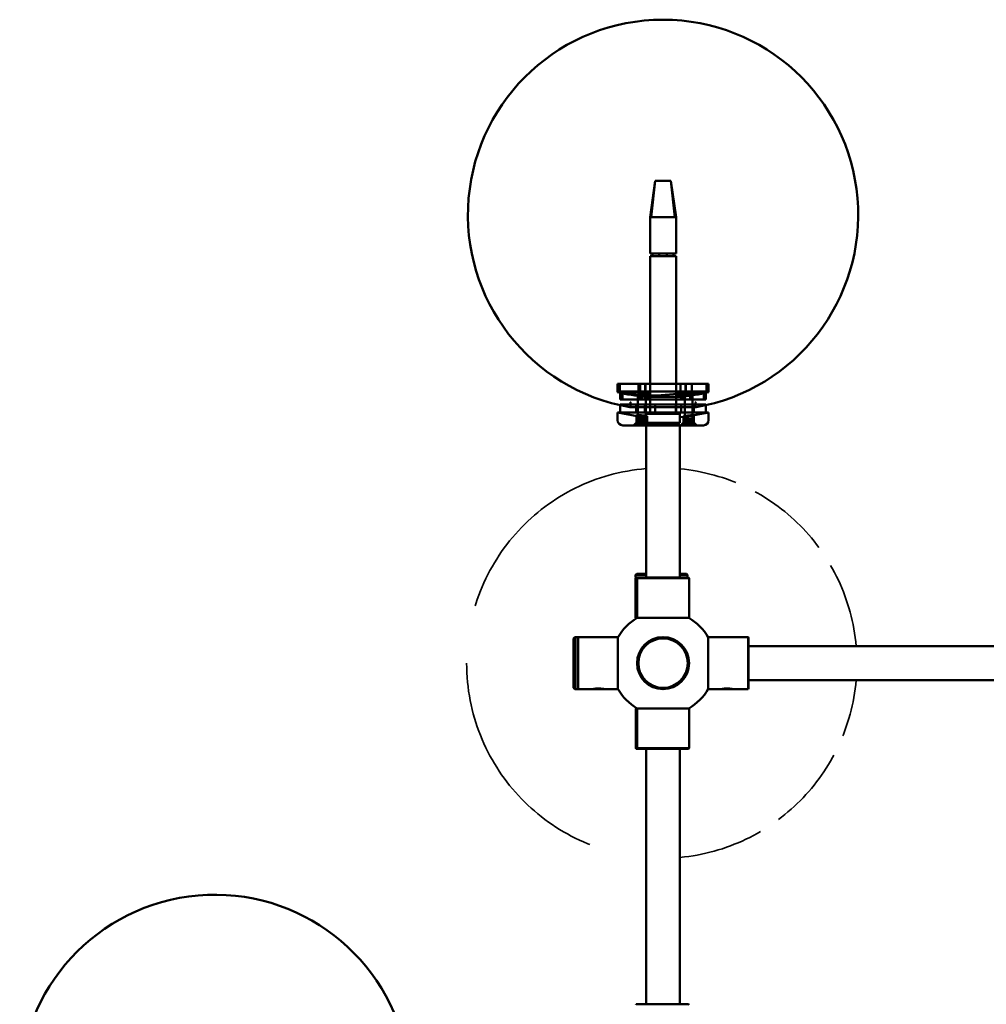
# Model space of a CAD drawing. Header units: millimetres. Extents: x 814 to 3201, y 212 to 4576.
# Tile 40 of 69: x 814 to 1185, y 4197 to 4576. Entities that reach past the tile are written whole.
import ezdxf

# ---------------------------------------------------------------- set-up
doc = ezdxf.new("R2010")
doc.units = ezdxf.units.MM
doc.header["$LTSCALE"] = 18
doc.linetypes.add('DASHED', pattern=[0.2068, 0.1655, -0.0413])
doc.layers.add('Widoczne (ISO)', color=7, linetype='Continuous', lineweight=50)

msp = doc.modelspace()

# ---------------------------------------------------------------- linework, layer by layer
at = {"layer": 'Widoczne (ISO)'}
for p, q in [((1056.19, 4499.69), (1058.19, 4513.69)), ((1058.19, 4513.69), (1056.61, 4499.69)), ((1058.19, 4513.69), (1059.29, 4513.69)), ((1059.29, 4513.69), (1063.09, 4513.69)), ((1063.09, 4513.69), (1064.19, 4513.69)), ((1064.19, 4513.69), (1065.77, 4499.69)), ((1064.19, 4513.69), (1066.19, 4499.69)), ((1056.61, 4499.69), (1056.19, 4499.69)), ((1056.19, 4485.69), (1056.19, 4499.69)), ((1065.77, 4499.69), (1056.61, 4499.69)), ((1066.19, 4499.69), (1065.77, 4499.69)), ((1066.19, 4485.69), (1066.19, 4499.69)), ((1056.19, 4485.69), (1066.19, 4485.69)), ((1066.19, 4484.69), (1056.19, 4484.69)), ((1056.19, 4424.69), (1056.19, 4484.69)), ((1057.19, 4484.69), (1057.19, 4485.69)), ((1059.75, 4485.69), (1059.75, 4484.69)), ((1062.63, 4484.69), (1062.63, 4485.69)), ((1065.19, 4485.69), (1065.19, 4484.69)), ((1066.19, 4424.69), (1066.19, 4484.69)), ((1052.4, 4435.69), (1043.69, 4435.69)), ((1043.69, 4432.46), (1043.69, 4435.69)), ((1044.55, 4435.69), (1069.98, 4435.69)), ((1044.55, 4432.46), (1044.55, 4435.69)), ((1051.81, 4435.69), (1054.27, 4435.69)), ((1051.81, 4435.69), (1051.81, 4431.28)), ((1052.4, 4435.69), (1052.4, 4432.46)), ((1056.19, 4435.69), (1052.4, 4435.69)), ((1054.27, 4435.69), (1054.27, 4431.01)), ((1054.44, 4435.69), (1067.94, 4435.69)), ((1054.44, 4435.69), (1054.44, 4430.7)), ((1077.83, 4435.69), (1066.19, 4435.69)), ((1067.94, 4435.69), (1067.94, 4430.7)), ((1069.77, 4435.69), (1072.23, 4435.69)), ((1069.77, 4435.69), (1069.77, 4430.98)), ((1069.98, 4435.69), (1069.98, 4432.46)), ((1078.69, 4435.69), (1069.98, 4435.69)), ((1072.23, 4435.69), (1072.23, 4431.31)), ((1077.83, 4432.46), (1077.83, 4435.69)), ((1078.69, 4432.46), (1078.69, 4435.69)), ((1052.4, 4432.46), (1043.69, 4432.46)), ((1044.69, 4432.69), (1053.05, 4432.69)), ((1044.69, 4429.69), (1044.69, 4432.69)), ((1069.33, 4432.69), (1045.55, 4432.69)), ((1045.55, 4429.69), (1045.55, 4432.69)), ((1051.85, 4431.69), (1051.54, 4431.39)), ((1054.54, 4431.39), (1051.54, 4431.39)), ((1051.54, 4422.34), (1051.54, 4431.39)), ((1051.85, 4431.69), (1054.23, 4431.69)), ((1055.32, 4432.69), (1052.32, 4432.69)), ((1052.32, 4429.69), (1052.32, 4432.69)), ((1053.05, 4429.69), (1053.05, 4432.69)), ((1053.05, 4432.69), (1056.19, 4432.69)), ((1054.19, 4432.69), (1068.19, 4432.69)), ((1054.19, 4429.69), (1054.19, 4432.69)), ((1054.23, 4431.69), (1054.54, 4431.39)), ((1054.54, 4422.34), (1054.54, 4431.39)), ((1055.32, 4429.69), (1055.32, 4432.69)), ((1066.19, 4432.69), (1076.83, 4432.69)), ((1068.19, 4429.69), (1068.19, 4432.69)), ((1071.56, 4432.69), (1068.56, 4432.69)), ((1068.56, 4429.69), (1068.56, 4432.69)), ((1069.33, 4432.69), (1077.69, 4432.69)), ((1069.33, 4429.69), (1069.33, 4432.69)), ((1069.81, 4431.69), (1069.5, 4431.39)), ((1072.5, 4431.39), (1069.5, 4431.39)), ((1069.5, 4422.34), (1069.5, 4431.39)), ((1069.81, 4431.69), (1072.19, 4431.69)), ((1078.69, 4432.46), (1069.98, 4432.46)), ((1071.56, 4429.69), (1071.56, 4432.69)), ((1072.19, 4431.69), (1072.5, 4431.39)), ((1072.5, 4422.34), (1072.5, 4431.39)), ((1076.83, 4429.69), (1076.83, 4432.69)), ((1077.69, 4429.69), (1077.69, 4432.69)), ((1053.05, 4429.69), (1044.69, 4429.69)), ((1077.69, 4427.69), (1044.69, 4427.69)), ((1044.69, 4424.69), (1044.69, 4427.69)), ((1045.55, 4429.69), (1069.33, 4429.69)), ((1048.69, 4426.89), (1048.69, 4428.52)), ((1050.85, 4427.69), (1055.76, 4427.69)), ((1050.85, 4424.69), (1050.85, 4427.69)), ((1051.95, 4427.69), (1054.4, 4427.69)), ((1052.32, 4429.69), (1055.32, 4429.69)), ((1056.19, 4429.69), (1053.05, 4429.69)), ((1068.19, 4429.69), (1054.19, 4429.69)), ((1054.19, 4427.69), (1056.19, 4427.69)), ((1054.19, 4424.69), (1054.19, 4427.69)), ((1054.4, 4424.69), (1054.4, 4427.69)), ((1054.44, 4430.7), (1067.94, 4430.7)), ((1058.21, 4427.69), (1055.76, 4427.69)), ((1058.21, 4424.69), (1058.21, 4427.69)), ((1058.21, 4427.69), (1066.06, 4427.69)), ((1066.06, 4424.69), (1066.06, 4427.69)), ((1069.03, 4427.69), (1066.06, 4427.69)), ((1076.83, 4429.69), (1066.19, 4429.69)), ((1066.19, 4427.69), (1068.17, 4427.69)), ((1068.17, 4427.69), (1071.14, 4427.69)), ((1068.17, 4424.69), (1068.17, 4427.69)), ((1068.56, 4429.69), (1071.56, 4429.69)), ((1069.03, 4427.69), (1073.08, 4427.69)), ((1077.69, 4429.69), (1069.33, 4429.69)), ((1073.08, 4424.69), (1073.08, 4427.69)), ((1073.69, 4426.89), (1073.69, 4428.52)), ((1077.69, 4424.69), (1077.69, 4427.69)), ((1078.69, 4424.69), (1043.69, 4424.69)), ((1043.69, 4421.69), (1043.69, 4424.69)), ((1077.69, 4424.69), (1044.69, 4424.69)), ((1048.49, 4426.69), (1056.19, 4426.69)), ((1048.49, 4426.69), (1073.89, 4426.69)), ((1050.85, 4424.69), (1055.76, 4424.69)), ((1051.95, 4424.69), (1054.4, 4424.69)), ((1054.19, 4424.69), (1055.19, 4424.69)), ((1055.19, 4424.69), (1054.69, 4424.19)), ((1067.69, 4424.19), (1054.69, 4424.19)), ((1054.69, 4424.19), (1054.69, 4420.69)), ((1055.19, 4424.69), (1067.19, 4424.69)), ((1058.21, 4424.69), (1055.76, 4424.69)), ((1058.21, 4424.69), (1066.06, 4424.69)), ((1069.03, 4424.69), (1066.06, 4424.69)), ((1066.19, 4426.69), (1073.89, 4426.69)), ((1067.19, 4424.69), (1067.69, 4424.19)), ((1067.19, 4424.69), (1068.17, 4424.69)), ((1067.69, 4424.19), (1067.69, 4420.69)), ((1068.17, 4424.69), (1071.14, 4424.69)), ((1069.03, 4424.69), (1073.08, 4424.69)), ((1073, 4423.65), (1073, 4420.84)), ((1078.69, 4421.69), (1078.69, 4424.69)), ((1051.04, 4420.84), (1049.89, 4419.69)), ((1051.69, 4421.34), (1050.29, 4419.94)), ((1055.79, 4419.94), (1050.29, 4419.94)), ((1050.29, 4419.69), (1050.29, 4419.94)), ((1051.04, 4423.61), (1051.04, 4420.84)), ((1051.04, 4420.84), (1055.04, 4420.84)), ((1054.54, 4422.34), (1051.54, 4422.34)), ((1051.69, 4422.04), (1051.54, 4422.34)), ((1054.39, 4422.04), (1051.69, 4422.04)), ((1051.69, 4421.34), (1051.69, 4422.04)), ((1054.39, 4421.34), (1051.69, 4421.34)), ((1052.38, 4421.26), (1052.29, 4421.26)), ((1052.4, 4419.69), (1052.55, 4421.43)), ((1052.51, 4419.69), (1052.66, 4421.39)), ((1053.04, 4421.69), (1052.55, 4421.43)), ((1052.71, 4421.26), (1052.55, 4421.26)), ((1053.04, 4421.69), (1053.53, 4421.43)), ((1053.53, 4421.26), (1053.37, 4421.26)), ((1053.57, 4419.69), (1053.42, 4421.39)), ((1053.68, 4419.69), (1053.53, 4421.43)), ((1053.79, 4421.26), (1053.7, 4421.26)), ((1054.39, 4422.04), (1054.54, 4422.34)), ((1054.39, 4421.34), (1054.39, 4422.04)), ((1054.39, 4421.34), (1055.79, 4419.94)), ((1067.69, 4420.69), (1054.69, 4420.69)), ((1055.23, 4420.19), (1054.73, 4419.69)), ((1055.04, 4423.17), (1055.04, 4420.84)), ((1055.04, 4420.84), (1056.19, 4419.69)), ((1055.23, 4420.19), (1055.23, 4420.69)), ((1067.15, 4420.19), (1055.23, 4420.19)), ((1055.39, 4420.69), (1055.39, 4419.69)), ((1055.79, 4419.69), (1055.79, 4419.94)), ((1066.99, 4420.69), (1066.99, 4419.69)), ((1067.15, 4420.19), (1067.15, 4420.69)), ((1067.15, 4420.19), (1067.65, 4419.69)), ((1069, 4420.84), (1067.85, 4419.69)), ((1069.65, 4421.34), (1068.25, 4419.94)), ((1073.75, 4419.94), (1068.25, 4419.94)), ((1068.25, 4419.69), (1068.25, 4419.94)), ((1069, 4423.13), (1069, 4420.84)), ((1069, 4420.84), (1073, 4420.84)), ((1072.5, 4422.34), (1069.5, 4422.34)), ((1069.65, 4422.04), (1069.5, 4422.34)), ((1072.35, 4422.04), (1069.65, 4422.04)), ((1069.65, 4421.34), (1069.65, 4422.04)), ((1072.35, 4421.34), (1069.65, 4421.34)), ((1070.22, 4421.26), (1070.18, 4421.26)), ((1070.4, 4419.69), (1070.55, 4421.42)), ((1071, 4421.69), (1070.43, 4421.39)), ((1070.59, 4419.77), (1070.63, 4420.15)), ((1070.63, 4419.69), (1070.78, 4421.34)), ((1070.91, 4421.26), (1070.74, 4421.26)), ((1071, 4421.69), (1071.56, 4421.39)), ((1071.26, 4421.26), (1071.08, 4421.26)), ((1071.37, 4419.69), (1071.22, 4421.34)), ((1071.4, 4419.77), (1071.37, 4420.15)), ((1071.6, 4419.69), (1071.44, 4421.42)), ((1071.81, 4421.26), (1071.78, 4421.26)), ((1072.35, 4422.04), (1072.5, 4422.34)), ((1072.35, 4421.34), (1072.35, 4422.04)), ((1072.35, 4421.34), (1073.75, 4419.94)), ((1073, 4420.84), (1074.15, 4419.69)), ((1073.75, 4419.69), (1073.75, 4419.94)), ((1076.69, 4419.69), (1045.69, 4419.69)), ((1056.19, 4419.69), (1049.89, 4419.69)), ((1055.79, 4419.69), (1050.29, 4419.69)), ((1051.43, 4419.69), (1052.26, 4419.69)), ((1051.43, 4419.69), (1051.79, 4419.69)), ((1051.49, 4419.69), (1052.31, 4419.82)), ((1051.49, 4419.69), (1052.42, 4419.69)), ((1052.38, 4419.69), (1051.49, 4419.69)), ((1051.79, 4419.69), (1052.49, 4419.69)), ((1051.9, 4419.69), (1052.46, 4419.69)), ((1051.9, 4419.69), (1052.53, 4419.69)), ((1052.26, 4419.69), (1052.4, 4419.69)), ((1052.42, 4419.69), (1052.51, 4419.69)), ((1052.49, 4419.69), (1052.79, 4419.69)), ((1052.53, 4419.69), (1052.85, 4419.69)), ((1052.62, 4419.69), (1052.84, 4419.82)), ((1052.62, 4419.69), (1052.79, 4419.69)), ((1052.94, 4419.69), (1052.62, 4419.69)), ((1052.85, 4419.69), (1053.14, 4419.69)), ((1052.94, 4419.69), (1053.23, 4419.69)), ((1053.14, 4419.69), (1053.46, 4419.69)), ((1053.55, 4419.69), (1053.23, 4419.69)), ((1053.46, 4419.69), (1053.24, 4419.82)), ((1053.29, 4419.69), (1053.59, 4419.69)), ((1053.46, 4419.69), (1053.29, 4419.69)), ((1053.55, 4419.69), (1054.18, 4419.69)), ((1053.57, 4419.69), (1053.66, 4419.69)), ((1054.29, 4419.69), (1053.59, 4419.69)), ((1054.18, 4419.69), (1053.62, 4419.69)), ((1054.59, 4419.69), (1053.66, 4419.69)), ((1053.68, 4419.69), (1053.82, 4419.69)), ((1053.7, 4419.69), (1054.59, 4419.69)), ((1054.59, 4419.69), (1053.77, 4419.82)), ((1054.65, 4419.69), (1053.82, 4419.69)), ((1054.29, 4419.69), (1054.65, 4419.69)), ((1054.69, 4419.69), (1067.69, 4419.69)), ((1054.69, 4419.69), (1054.69, 4361.19)), ((1067.69, 4419.69), (1067.69, 4361.19)), ((1074.15, 4419.69), (1067.85, 4419.69)), ((1073.75, 4419.69), (1068.25, 4419.69)), ((1069.31, 4419.69), (1070.2, 4419.69)), ((1069.31, 4419.69), (1069.47, 4419.69)), ((1069.47, 4419.84), (1069.44, 4419.77)), ((1069.47, 4419.69), (1070.3, 4419.69)), ((1069.65, 4419.69), (1070.36, 4419.82)), ((1069.65, 4419.69), (1070.48, 4419.69)), ((1070.4, 4419.69), (1069.65, 4419.69)), ((1070.13, 4419.69), (1070.59, 4419.82)), ((1070.13, 4419.69), (1070.58, 4419.69)), ((1070.71, 4419.69), (1070.13, 4419.69)), ((1070.2, 4419.69), (1070.4, 4419.69)), ((1070.29, 4419.69), (1070.62, 4419.69)), ((1070.29, 4419.69), (1071, 4419.69)), ((1070.3, 4419.69), (1070.58, 4419.69)), ((1070.48, 4419.69), (1070.63, 4419.69)), ((1070.71, 4419.69), (1070.94, 4419.69)), ((1070.99, 4419.69), (1070.94, 4419.69)), ((1070.99, 4419.69), (1071.7, 4419.69)), ((1071, 4419.69), (1071.05, 4419.69)), ((1071.05, 4419.69), (1071.29, 4419.69)), ((1071.29, 4419.69), (1071.86, 4419.69)), ((1071.37, 4419.69), (1071.51, 4419.69)), ((1071.7, 4419.69), (1071.38, 4419.69)), ((1071.86, 4419.69), (1071.41, 4419.82)), ((1071.42, 4419.69), (1071.7, 4419.69)), ((1071.86, 4419.69), (1071.42, 4419.69)), ((1072.34, 4419.69), (1071.51, 4419.69)), ((1071.6, 4419.69), (1071.8, 4419.69)), ((1071.6, 4419.69), (1072.34, 4419.69)), ((1072.34, 4419.69), (1071.64, 4419.82)), ((1072.53, 4419.69), (1071.7, 4419.69)), ((1072.68, 4419.69), (1071.8, 4419.69)), ((1072.53, 4419.84), (1072.56, 4419.77)), ((1072.53, 4419.69), (1072.68, 4419.69)), ((1051.15, 4362.69), (1050.65, 4362.19)), ((1054.69, 4362.19), (1050.65, 4362.19)), ((1050.65, 4362.19), (1050.65, 4361.19)), ((1050.85, 4361.19), (1050.65, 4360.99)), ((1050.65, 4361.19), (1051.39, 4361.19)), ((1051.19, 4360.99), (1050.65, 4360.99)), ((1050.65, 4360.99), (1050.65, 4345.69)), ((1051.15, 4362.69), (1054.69, 4362.69)), ((1051.39, 4361.19), (1051.19, 4360.99)), ((1071.19, 4360.99), (1051.19, 4360.99)), ((1051.19, 4360.99), (1051.19, 4345.69)), ((1051.39, 4361.19), (1070.99, 4361.19)), ((1067.69, 4362.69), (1070.15, 4362.69)), ((1070.65, 4362.19), (1067.69, 4362.19)), ((1070.15, 4362.69), (1070.65, 4362.19)), ((1070.65, 4362.19), (1070.65, 4361.19)), ((1070.99, 4361.19), (1071.19, 4360.99)), ((1071.19, 4360.99), (1071.19, 4345.69)), ((1050.65, 4345.69), (1051.19, 4345.69)), ((1051.19, 4345.69), (1071.19, 4345.69)), ((1026.81, 4337.81), (1027.31, 4338.31)), ((1026.81, 4318.81), (1026.81, 4337.81)), ((1027.31, 4338.31), (1027.31, 4318.31)), ((1027.31, 4338.31), (1028.31, 4338.31)), ((1028.31, 4338.31), (1028.51, 4338.31)), ((1028.31, 4338.11), (1028.51, 4338.31)), ((1028.31, 4318.31), (1028.31, 4338.31)), ((1028.51, 4338.31), (1028.51, 4318.31)), ((1028.51, 4338.31), (1043.81, 4338.31)), ((1043.81, 4318.31), (1043.81, 4338.31)), ((1078.57, 4338.31), (1078.57, 4318.31)), ((1093.87, 4338.31), (1078.57, 4338.31)), ((1093.87, 4318.31), (1093.87, 4338.31)), ((1094.07, 4338.11), (1093.87, 4338.31)), ((1094.07, 4338.11), (1094.07, 4318.51)), ((1277.81, 4334.81), (1094.07, 4334.81)), ((1277.81, 4321.81), (1094.07, 4321.81)), ((1026.81, 4318.81), (1027.31, 4318.31)), ((1027.31, 4318.31), (1028.31, 4318.31)), ((1028.31, 4318.51), (1028.51, 4318.31)), ((1028.31, 4318.31), (1028.51, 4318.31)), ((1028.51, 4318.31), (1034.24, 4318.31)), ((1034.51, 4318.31), (1034.46, 4318.36)), ((1038.51, 4318.31), (1034.51, 4318.31)), ((1038.51, 4318.31), (1038.56, 4318.36)), ((1038.51, 4318.31), (1038.78, 4318.31)), ((1038.78, 4318.31), (1043.81, 4318.31)), ((1083.6, 4318.31), (1078.57, 4318.31)), ((1083.87, 4318.31), (1083.82, 4318.36)), ((1087.87, 4318.31), (1083.87, 4318.31)), ((1087.87, 4318.31), (1087.92, 4318.36)), ((1093.87, 4318.31), (1088.14, 4318.31)), ((1094.07, 4318.51), (1093.87, 4318.31)), ((1051.19, 4310.93), (1050.69, 4310.93)), ((1050.69, 4295.63), (1050.69, 4310.93)), ((1071.19, 4310.93), (1051.19, 4310.93)), ((1051.19, 4295.63), (1051.19, 4310.93)), ((1071.19, 4295.63), (1071.19, 4310.93)), ((1050.69, 4295.63), (1051.19, 4295.63)), ((1050.89, 4295.43), (1050.69, 4295.63)), ((1051.39, 4295.43), (1050.89, 4295.43)), ((1051.19, 4295.63), (1071.19, 4295.63)), ((1051.39, 4295.43), (1051.19, 4295.63)), ((1070.99, 4295.43), (1051.39, 4295.43)), ((1054.69, 4295.43), (1054.69, 4197.19)), ((1067.69, 4295.43), (1067.69, 4197.19)), ((1070.99, 4295.43), (1071.19, 4295.63)), ((1050.89, 4197.19), (1050.69, 4196.99)), ((1050.89, 4197.19), (1051.39, 4197.19)), ((1051.39, 4197.19), (1051.19, 4196.99)), ((1051.39, 4197.19), (1070.99, 4197.19)), ((1070.99, 4197.19), (1071.19, 4196.99))]:
    msp.add_line(p, q, dxfattribs=at)
for radius in [10, 9.5]:
    msp.add_circle((1061.19, 4328.31), radius, dxfattribs=at)
for centre, radius, start, end in [((1061.19, 4500.61), 75, 279.7754, 260.2246), ((1061.19, 4505.39), 75, 256.5066, 264.8364), ((1061.19, 4505.39), 75, 275.1636, 283.4934), ((1048.49, 4428.52), 0.2, 0, 80.0088), ((1073.89, 4428.52), 0.2, 99.9912, 180), ((1061.19, 4497.62), 75, 256.5066, 265.0281), ((1048.49, 4426.89), 0.2, 260.2246, 270), ((1048.49, 4426.89), 0.2, 270, 0), ((1061.19, 4497.62), 75, 274.9719, 283.4934), ((1073.89, 4426.89), 0.2, 180, 270), ((1073.89, 4426.89), 0.2, 270, 279.7754), ((1045.69, 4421.69), 2, 180, 270), ((1076.69, 4421.69), 2, 270, 0), ((1069.31, 4419.83), 0.14, 270, 333.5), ((1072.68, 4419.83), 0.14, 206.5, 270), ((1061.19, 4328.31), 20, 119.6568, 150.3432), ((1061.19, 4328.31), 20, 29.6568, 60.3432), ((1061.19, 4328.31), 20, 209.6568, 240.3432), ((1061.19, 4328.31), 20, 299.6568, 330.3432), ((888.9, 4164.31), 75, 9.7754, 350.2246)]:
    msp.add_arc(centre, radius, start, end, dxfattribs=at)
at = {"layer": 'Widoczne (ISO)', "linetype": 'DASHED', "lineweight": 35, "ltscale": 30.035286}
msp.add_arc((1060.69, 4328.31), 75, 94.5885, 265.4114, dxfattribs=at)
at = {"layer": 'Widoczne (ISO)', "linetype": 'DASHED', "lineweight": 35, "ltscale": 11.030298}
msp.add_arc((1060.69, 4328.31), 75, 4.9719, 84.6445, dxfattribs=at)
at = {"layer": 'Widoczne (ISO)', "linetype": 'DASHED', "lineweight": 35, "ltscale": 11.030308}
msp.add_arc((1060.69, 4328.31), 75, 275.3554, 355.0281, dxfattribs=at)
at = {"layer": 'Widoczne (ISO)'}
for centre, major_axis, ratio, start_param, end_param in [((1057.26, 4505.39), (0, -74.19), 0.934093, 6.098681, 6.46769), ((1065.12, 4505.39), (0, -74.19), 0.934093, 6.098681, 6.154004), ((1065.12, 4505.39), (0, -74.19), 0.934093, 0.015479, 0.184504), ((1052.29, 4419.49), (0.05, -0.337), 0.553017, 2.139927, 2.796234), ((1052.2, 4419.49), (0.09, 0.335), 0.509907, 5.500609, 6.156917), ((1052.65, 4419.49), (-0.193, -0.338), 0.076827, 2.26632, 2.922628), ((1053, 4419.49), (-0.188, 0.337), 0.1485, 5.281103, 5.937411), ((1053.08, 4419.49), (0.188, 0.337), 0.1485, 0.345774, 1.002082), ((1053.43, 4419.49), (0.193, -0.338), 0.076827, 3.360557, 4.016865), ((1053.79, 4419.49), (-0.05, -0.337), 0.553017, 3.486951, 4.143259), ((1053.88, 4419.49), (-0.09, 0.335), 0.509907, 0.126268, 0.782576), ((1070.4, 4419.49), (0.118, -0.334), 0.460325, 2.061618, 2.717926), ((1070.21, 4419.49), (0.143, 0.333), 0.393665, 5.530724, 6.187032), ((1070.4, 4419.49), (-0.182, -0.336), 0.209592, 2.335132, 2.99144), ((1070.71, 4419.49), (-0.17, 0.335), 0.281779, 5.221829, 5.878136), ((1071.29, 4419.49), (0.17, 0.335), 0.281779, 0.405049, 1.061357), ((1071.6, 4419.49), (0.182, -0.336), 0.209592, 3.291745, 3.948053), ((1071.59, 4419.49), (-0.118, -0.334), 0.460325, 3.565259, 4.221567), ((1071.79, 4419.49), (-0.143, 0.333), 0.393665, 0.096153, 0.752461)]:
    msp.add_ellipse(centre, major_axis=major_axis, ratio=ratio, start_param=start_param, end_param=end_param, dxfattribs=at)
for points, knots in [([(1052.09, 4431.32), (1051.99, 4431.32), (1051.91, 4431.31), (1051.82, 4431.29), (1051.8, 4431.28), (1051.83, 4431.25), (1051.88, 4431.23), (1052.04, 4431.19), (1052.14, 4431.16), (1052.38, 4431.12), (1052.53, 4431.1), (1052.85, 4431.05), (1053.01, 4431.04), (1053.32, 4431), (1053.48, 4430.99), (1053.77, 4430.97), (1053.9, 4430.97), (1054.09, 4430.97), (1054.17, 4430.97), (1054.26, 4430.99), (1054.28, 4431), (1054.25, 4431.04), (1054.2, 4431.05), (1054.04, 4431.1), (1053.93, 4431.12), (1053.7, 4431.16), (1053.55, 4431.19), (1053.23, 4431.23), (1053.07, 4431.25), (1052.76, 4431.28), (1052.6, 4431.29), (1052.31, 4431.31), (1052.18, 4431.32), (1052.09, 4431.32)], [0, 0, 0, 0, 0.0462899, 0.0462899, 0.0925797, 0.0925797, 0.1393794, 0.1393794, 0.1861791, 0.1861791, 0.2329772, 0.2329772, 0.2797752, 0.2797752, 0.3260649, 0.3260649, 0.3723546, 0.3723546, 0.4186443, 0.4186443, 0.464934, 0.464934, 0.511732, 0.511732, 0.55853, 0.55853, 0.6053298, 0.6053298, 0.6521295, 0.6521295, 0.6984193, 0.6984193, 0.7447092, 0.7447092, 0.7447092, 0.7447092]), ([(1072.15, 4431.32), (1072.09, 4431.32), (1072, 4431.31), (1071.78, 4431.29), (1071.64, 4431.28), (1071.36, 4431.25), (1071.2, 4431.23), (1070.87, 4431.19), (1070.7, 4431.16), (1070.42, 4431.12), (1070.27, 4431.1), (1070.03, 4431.05), (1069.94, 4431.04), (1069.81, 4431), (1069.77, 4430.99), (1069.77, 4430.97), (1069.79, 4430.97), (1069.91, 4430.97), (1069.99, 4430.97), (1070.22, 4430.99), (1070.35, 4431), (1070.64, 4431.04), (1070.8, 4431.05), (1071.13, 4431.1), (1071.29, 4431.12), (1071.58, 4431.16), (1071.72, 4431.19), (1071.96, 4431.23), (1072.06, 4431.25), (1072.18, 4431.28), (1072.22, 4431.29), (1072.23, 4431.31), (1072.2, 4431.32), (1072.15, 4431.32)], [0, 0, 0, 0, 0.0462899, 0.0462899, 0.0925797, 0.0925797, 0.1393794, 0.1393794, 0.1861791, 0.1861791, 0.2329772, 0.2329772, 0.2797752, 0.2797752, 0.3260649, 0.3260649, 0.3723546, 0.3723546, 0.4186443, 0.4186443, 0.464934, 0.464934, 0.511732, 0.511732, 0.55853, 0.55853, 0.6053298, 0.6053298, 0.6521295, 0.6521295, 0.6984193, 0.6984193, 0.7447092, 0.7447092, 0.7447092, 0.7447092]), ([(1054.3, 4423.39), (1054.5, 4423.35), (1054.67, 4423.32), (1054.93, 4423.25), (1055, 4423.21), (1055.05, 4423.16), (1055.03, 4423.14), (1054.88, 4423.11), (1054.75, 4423.11), (1054.43, 4423.11), (1054.23, 4423.11), (1053.76, 4423.14), (1053.5, 4423.16), (1053, 4423.21), (1052.73, 4423.25), (1052.21, 4423.32), (1051.97, 4423.35), (1051.58, 4423.43), (1051.41, 4423.46), (1051.15, 4423.53), (1051.08, 4423.56), (1051.02, 4423.62), (1051.05, 4423.64), (1051.2, 4423.67), (1051.33, 4423.67), (1051.65, 4423.67), (1051.85, 4423.67), (1052.32, 4423.64), (1052.58, 4423.62), (1053.08, 4423.56), (1053.35, 4423.53), (1053.87, 4423.46), (1054.11, 4423.43), (1054.3, 4423.39)], [0, 0, 0, 0, 0.076125, 0.076125, 0.15225, 0.15225, 0.227548, 0.227548, 0.302846, 0.302846, 0.378145, 0.378145, 0.453443, 0.453443, 0.529568, 0.529568, 0.605692, 0.605692, 0.681822, 0.681822, 0.757951, 0.757951, 0.83325, 0.83325, 0.908548, 0.908548, 0.983847, 0.983847, 1.059146, 1.059146, 1.135275, 1.135275, 1.211404, 1.211404, 1.211404, 1.211404]), ([(1071.71, 4423.39), (1071.48, 4423.35), (1071.21, 4423.32), (1070.68, 4423.25), (1070.41, 4423.21), (1069.95, 4423.16), (1069.73, 4423.14), (1069.36, 4423.11), (1069.22, 4423.11), (1069.04, 4423.11), (1068.99, 4423.11), (1069.01, 4423.14), (1069.07, 4423.16), (1069.27, 4423.21), (1069.43, 4423.25), (1069.82, 4423.32), (1070.05, 4423.35), (1070.52, 4423.43), (1070.79, 4423.46), (1071.32, 4423.53), (1071.59, 4423.56), (1072.05, 4423.62), (1072.27, 4423.64), (1072.63, 4423.67), (1072.78, 4423.67), (1072.96, 4423.67), (1073, 4423.67), (1072.99, 4423.64), (1072.93, 4423.62), (1072.72, 4423.56), (1072.57, 4423.53), (1072.18, 4423.46), (1071.95, 4423.43), (1071.71, 4423.39)], [0, 0, 0, 0, 0.076125, 0.076125, 0.15225, 0.15225, 0.227548, 0.227548, 0.302846, 0.302846, 0.378145, 0.378145, 0.453443, 0.453443, 0.529568, 0.529568, 0.605692, 0.605692, 0.681822, 0.681822, 0.757951, 0.757951, 0.83325, 0.83325, 0.908548, 0.908548, 0.983847, 0.983847, 1.059146, 1.059146, 1.135275, 1.135275, 1.211404, 1.211404, 1.211404, 1.211404]), ([(1052.53, 4421.41), (1052.53, 4421.42), (1052.54, 4421.42), (1052.55, 4421.43), (1052.55, 4421.43), (1052.55, 4421.43), (1052.55, 4421.43), (1052.53, 4421.42), (1052.51, 4421.4), (1052.48, 4421.38), (1052.46, 4421.36), (1052.4, 4421.33), (1052.37, 4421.31), (1052.34, 4421.29), (1052.33, 4421.28), (1052.32, 4421.28), (1052.31, 4421.27)], [-0.05372527, -0.05372527, -0.05372527, -0.05372527, -0.04982808, -0.04982808, -0.04051932, -0.04051932, -0.03121055, -0.03121055, -0.02190179, -0.02190179, -0.01095089, -0.01095089, 0, 0, 0, 0.00382906, 0.00382906, 0.00382906, 0.00382906]), ([(1052.31, 4419.82), (1052.31, 4419.84), (1052.32, 4419.86), (1052.36, 4420.03), (1052.39, 4420.22), (1052.45, 4420.66), (1052.48, 4420.95), (1052.51, 4421.29), (1052.52, 4421.35), (1052.53, 4421.41)], [-2.7963552, -2.7963552, -2.7963552, -2.7963552, -2.7900399, -2.7900399, -2.7426847, -2.7426847, -2.6569758, -2.6569758, -2.6392228, -2.6392228, -2.6392228, -2.6392228]), ([(1052.4, 4421.27), (1052.41, 4421.28), (1052.42, 4421.28), (1052.45, 4421.31), (1052.48, 4421.33), (1052.55, 4421.36), (1052.58, 4421.38), (1052.65, 4421.4), (1052.68, 4421.42), (1052.74, 4421.43), (1052.77, 4421.43), (1052.83, 4421.43), (1052.85, 4421.43), (1052.89, 4421.42), (1052.89, 4421.42), (1052.9, 4421.41)], [0.13976647, 0.13976647, 0.13976647, 0.13976647, 0.14359553, 0.14359553, 0.15454642, 0.15454642, 0.16549732, 0.16549732, 0.17480608, 0.17480608, 0.18411485, 0.18411485, 0.19342361, 0.19342361, 0.1973208, 0.1973208, 0.1973208, 0.1973208]), ([(1052.57, 4421.27), (1052.58, 4421.28), (1052.59, 4421.28), (1052.61, 4421.31), (1052.63, 4421.33), (1052.65, 4421.36), (1052.66, 4421.38), (1052.66, 4421.4), (1052.66, 4421.42), (1052.64, 4421.43), (1052.63, 4421.43), (1052.6, 4421.43), (1052.58, 4421.43), (1052.55, 4421.42), (1052.54, 4421.42), (1052.53, 4421.41)], [0.13976647, 0.13976647, 0.13976647, 0.13976647, 0.14359553, 0.14359553, 0.15454642, 0.15454642, 0.16549732, 0.16549732, 0.17480608, 0.17480608, 0.18411485, 0.18411485, 0.19342361, 0.19342361, 0.1973208, 0.1973208, 0.1973208, 0.1973208]), ([(1053.18, 4421.41), (1053.17, 4421.42), (1053.15, 4421.42), (1053.11, 4421.43), (1053.08, 4421.43), (1053.01, 4421.43), (1052.98, 4421.43), (1052.92, 4421.42), (1052.89, 4421.4), (1052.84, 4421.38), (1052.81, 4421.36), (1052.76, 4421.33), (1052.75, 4421.31), (1052.73, 4421.29), (1052.73, 4421.28), (1052.72, 4421.28), (1052.72, 4421.27)], [-0.05372527, -0.05372527, -0.05372527, -0.05372527, -0.04982808, -0.04982808, -0.04051932, -0.04051932, -0.03121055, -0.03121055, -0.02190179, -0.02190179, -0.01095089, -0.01095089, 0, 0, 0, 0.00382906, 0.00382906, 0.00382906, 0.00382906]), ([(1052.84, 4419.82), (1052.84, 4419.84), (1052.85, 4419.86), (1052.86, 4420.03), (1052.86, 4420.22), (1052.88, 4420.66), (1052.89, 4420.95), (1052.9, 4421.29), (1052.9, 4421.35), (1052.9, 4421.41)], [-2.7963552, -2.7963552, -2.7963552, -2.7963552, -2.7900399, -2.7900399, -2.7426847, -2.7426847, -2.6569758, -2.6569758, -2.6392228, -2.6392228, -2.6392228, -2.6392228]), ([(1052.9, 4421.41), (1052.91, 4421.42), (1052.93, 4421.42), (1052.97, 4421.43), (1053, 4421.43), (1053.07, 4421.43), (1053.1, 4421.43), (1053.16, 4421.42), (1053.19, 4421.4), (1053.24, 4421.38), (1053.27, 4421.36), (1053.32, 4421.33), (1053.33, 4421.31), (1053.35, 4421.29), (1053.35, 4421.28), (1053.36, 4421.28), (1053.36, 4421.27)], [-0.05372527, -0.05372527, -0.05372527, -0.05372527, -0.04982808, -0.04982808, -0.04051932, -0.04051932, -0.03121055, -0.03121055, -0.02190179, -0.02190179, -0.01095089, -0.01095089, 0, 0, 0, 0.00382906, 0.00382906, 0.00382906, 0.00382906]), ([(1053.68, 4421.27), (1053.67, 4421.28), (1053.66, 4421.28), (1053.63, 4421.31), (1053.6, 4421.33), (1053.53, 4421.36), (1053.5, 4421.38), (1053.43, 4421.4), (1053.4, 4421.42), (1053.34, 4421.43), (1053.31, 4421.43), (1053.25, 4421.43), (1053.23, 4421.43), (1053.19, 4421.42), (1053.19, 4421.42), (1053.18, 4421.41)], [0.13976647, 0.13976647, 0.13976647, 0.13976647, 0.14359553, 0.14359553, 0.15454642, 0.15454642, 0.16549732, 0.16549732, 0.17480608, 0.17480608, 0.18411485, 0.18411485, 0.19342361, 0.19342361, 0.1973208, 0.1973208, 0.1973208, 0.1973208]), ([(1053.24, 4419.82), (1053.24, 4419.84), (1053.23, 4419.86), (1053.22, 4420.03), (1053.22, 4420.22), (1053.2, 4420.66), (1053.19, 4420.95), (1053.18, 4421.29), (1053.18, 4421.35), (1053.18, 4421.41)], [-2.7963552, -2.7963552, -2.7963552, -2.7963552, -2.7900399, -2.7900399, -2.7426847, -2.7426847, -2.6569758, -2.6569758, -2.6392228, -2.6392228, -2.6392228, -2.6392228]), ([(1053.51, 4421.27), (1053.5, 4421.28), (1053.49, 4421.28), (1053.47, 4421.31), (1053.45, 4421.33), (1053.43, 4421.36), (1053.42, 4421.38), (1053.42, 4421.4), (1053.42, 4421.42), (1053.44, 4421.43), (1053.45, 4421.43), (1053.48, 4421.43), (1053.5, 4421.43), (1053.53, 4421.42), (1053.54, 4421.42), (1053.55, 4421.41)], [0.13976647, 0.13976647, 0.13976647, 0.13976647, 0.14359553, 0.14359553, 0.15454642, 0.15454642, 0.16549732, 0.16549732, 0.17480608, 0.17480608, 0.18411485, 0.18411485, 0.19342361, 0.19342361, 0.1973208, 0.1973208, 0.1973208, 0.1973208]), ([(1053.55, 4421.41), (1053.55, 4421.42), (1053.54, 4421.42), (1053.53, 4421.43), (1053.53, 4421.43), (1053.53, 4421.43), (1053.53, 4421.43), (1053.55, 4421.42), (1053.57, 4421.4), (1053.6, 4421.38), (1053.62, 4421.36), (1053.68, 4421.33), (1053.71, 4421.31), (1053.74, 4421.29), (1053.75, 4421.28), (1053.76, 4421.28), (1053.77, 4421.27)], [-0.05372527, -0.05372527, -0.05372527, -0.05372527, -0.04982808, -0.04982808, -0.04051932, -0.04051932, -0.03121055, -0.03121055, -0.02190179, -0.02190179, -0.01095089, -0.01095089, 0, 0, 0, 0.00382906, 0.00382906, 0.00382906, 0.00382906]), ([(1053.77, 4419.82), (1053.77, 4419.84), (1053.76, 4419.86), (1053.72, 4420.03), (1053.69, 4420.22), (1053.63, 4420.66), (1053.6, 4420.95), (1053.57, 4421.29), (1053.56, 4421.35), (1053.55, 4421.41)], [-2.7963552, -2.7963552, -2.7963552, -2.7963552, -2.7900399, -2.7900399, -2.7426847, -2.7426847, -2.6569758, -2.6569758, -2.6392228, -2.6392228, -2.6392228, -2.6392228]), ([(1070.55, 4421.41), (1070.55, 4421.42), (1070.55, 4421.42), (1070.55, 4421.43), (1070.55, 4421.43), (1070.53, 4421.43), (1070.51, 4421.43), (1070.47, 4421.42), (1070.45, 4421.4), (1070.4, 4421.38), (1070.37, 4421.36), (1070.31, 4421.33), (1070.27, 4421.31), (1070.24, 4421.29), (1070.23, 4421.28), (1070.22, 4421.28), (1070.21, 4421.27)], [-0.05372527, -0.05372527, -0.05372527, -0.05372527, -0.04982808, -0.04982808, -0.04051932, -0.04051932, -0.03121055, -0.03121055, -0.02190179, -0.02190179, -0.01095089, -0.01095089, 0, 0, 0, 0.00382906, 0.00382906, 0.00382906, 0.00382906]), ([(1070.25, 4421.27), (1070.26, 4421.28), (1070.27, 4421.28), (1070.31, 4421.31), (1070.34, 4421.33), (1070.41, 4421.36), (1070.45, 4421.38), (1070.51, 4421.4), (1070.54, 4421.42), (1070.59, 4421.43), (1070.62, 4421.43), (1070.66, 4421.43), (1070.68, 4421.43), (1070.7, 4421.42), (1070.71, 4421.42), (1070.71, 4421.41)], [0.13976647, 0.13976647, 0.13976647, 0.13976647, 0.14359553, 0.14359553, 0.15454642, 0.15454642, 0.16549732, 0.16549732, 0.17480608, 0.17480608, 0.18411485, 0.18411485, 0.19342361, 0.19342361, 0.1973208, 0.1973208, 0.1973208, 0.1973208]), ([(1070.36, 4419.82), (1070.37, 4419.84), (1070.37, 4419.86), (1070.41, 4420.03), (1070.43, 4420.22), (1070.48, 4420.66), (1070.51, 4420.95), (1070.54, 4421.29), (1070.55, 4421.35), (1070.55, 4421.41)], [-2.7963552, -2.7963552, -2.7963552, -2.7963552, -2.7900399, -2.7900399, -2.7426847, -2.7426847, -2.6569758, -2.6569758, -2.6392228, -2.6392228, -2.6392228, -2.6392228]), ([(1070.75, 4421.27), (1070.75, 4421.28), (1070.75, 4421.28), (1070.77, 4421.31), (1070.77, 4421.33), (1070.78, 4421.36), (1070.77, 4421.38), (1070.76, 4421.4), (1070.74, 4421.42), (1070.71, 4421.43), (1070.69, 4421.43), (1070.64, 4421.43), (1070.62, 4421.43), (1070.58, 4421.42), (1070.56, 4421.42), (1070.55, 4421.41)], [0.13976647, 0.13976647, 0.13976647, 0.13976647, 0.14359553, 0.14359553, 0.15454642, 0.15454642, 0.16549732, 0.16549732, 0.17480608, 0.17480608, 0.18411485, 0.18411485, 0.19342361, 0.19342361, 0.1973208, 0.1973208, 0.1973208, 0.1973208]), ([(1070.59, 4419.82), (1070.59, 4419.84), (1070.6, 4419.86), (1070.62, 4420.03), (1070.63, 4420.22), (1070.67, 4420.66), (1070.68, 4420.95), (1070.7, 4421.29), (1070.71, 4421.35), (1070.71, 4421.41)], [-2.7963552, -2.7963552, -2.7963552, -2.7963552, -2.7900399, -2.7900399, -2.7426847, -2.7426847, -2.6569758, -2.6569758, -2.6392228, -2.6392228, -2.6392228, -2.6392228]), ([(1070.71, 4421.41), (1070.72, 4421.42), (1070.74, 4421.42), (1070.78, 4421.43), (1070.82, 4421.43), (1070.88, 4421.43), (1070.91, 4421.43), (1070.96, 4421.42), (1070.98, 4421.4), (1071.02, 4421.38), (1071.04, 4421.36), (1071.07, 4421.33), (1071.08, 4421.31), (1071.08, 4421.29), (1071.08, 4421.28), (1071.08, 4421.28), (1071.08, 4421.27)], [-0.05372527, -0.05372527, -0.05372527, -0.05372527, -0.04982808, -0.04982808, -0.04051932, -0.04051932, -0.03121055, -0.03121055, -0.02190179, -0.02190179, -0.01095089, -0.01095089, 0, 0, 0, 0.00382906, 0.00382906, 0.00382906, 0.00382906]), ([(1071.29, 4421.41), (1071.27, 4421.42), (1071.26, 4421.42), (1071.21, 4421.43), (1071.18, 4421.43), (1071.12, 4421.43), (1071.09, 4421.43), (1071.04, 4421.42), (1071.02, 4421.4), (1070.98, 4421.38), (1070.96, 4421.36), (1070.93, 4421.33), (1070.92, 4421.31), (1070.92, 4421.29), (1070.92, 4421.28), (1070.92, 4421.28), (1070.92, 4421.27)], [-0.05372527, -0.05372527, -0.05372527, -0.05372527, -0.04982808, -0.04982808, -0.04051932, -0.04051932, -0.03121055, -0.03121055, -0.02190179, -0.02190179, -0.01095089, -0.01095089, 0, 0, 0, 0.00382906, 0.00382906, 0.00382906, 0.00382906]), ([(1071.25, 4421.27), (1071.25, 4421.28), (1071.24, 4421.28), (1071.23, 4421.31), (1071.22, 4421.33), (1071.22, 4421.36), (1071.22, 4421.38), (1071.24, 4421.4), (1071.25, 4421.42), (1071.29, 4421.43), (1071.31, 4421.43), (1071.35, 4421.43), (1071.38, 4421.43), (1071.42, 4421.42), (1071.43, 4421.42), (1071.45, 4421.41)], [0.13976647, 0.13976647, 0.13976647, 0.13976647, 0.14359553, 0.14359553, 0.15454642, 0.15454642, 0.16549732, 0.16549732, 0.17480608, 0.17480608, 0.18411485, 0.18411485, 0.19342361, 0.19342361, 0.1973208, 0.1973208, 0.1973208, 0.1973208]), ([(1071.75, 4421.27), (1071.74, 4421.28), (1071.73, 4421.28), (1071.69, 4421.31), (1071.65, 4421.33), (1071.58, 4421.36), (1071.55, 4421.38), (1071.49, 4421.4), (1071.46, 4421.42), (1071.4, 4421.43), (1071.38, 4421.43), (1071.34, 4421.43), (1071.32, 4421.43), (1071.3, 4421.42), (1071.29, 4421.42), (1071.29, 4421.41)], [0.13976647, 0.13976647, 0.13976647, 0.13976647, 0.14359553, 0.14359553, 0.15454642, 0.15454642, 0.16549732, 0.16549732, 0.17480608, 0.17480608, 0.18411485, 0.18411485, 0.19342361, 0.19342361, 0.1973208, 0.1973208, 0.1973208, 0.1973208]), ([(1071.41, 4419.82), (1071.4, 4419.84), (1071.4, 4419.86), (1071.38, 4420.03), (1071.36, 4420.22), (1071.33, 4420.66), (1071.31, 4420.95), (1071.29, 4421.29), (1071.29, 4421.35), (1071.29, 4421.41)], [-2.7963552, -2.7963552, -2.7963552, -2.7963552, -2.7900399, -2.7900399, -2.7426847, -2.7426847, -2.6569758, -2.6569758, -2.6392228, -2.6392228, -2.6392228, -2.6392228]), ([(1071.45, 4421.41), (1071.44, 4421.42), (1071.44, 4421.42), (1071.45, 4421.43), (1071.45, 4421.43), (1071.47, 4421.43), (1071.49, 4421.43), (1071.52, 4421.42), (1071.54, 4421.4), (1071.59, 4421.38), (1071.62, 4421.36), (1071.69, 4421.33), (1071.72, 4421.31), (1071.75, 4421.29), (1071.77, 4421.28), (1071.78, 4421.28), (1071.79, 4421.27)], [-0.05372527, -0.05372527, -0.05372527, -0.05372527, -0.04982808, -0.04982808, -0.04051932, -0.04051932, -0.03121055, -0.03121055, -0.02190179, -0.02190179, -0.01095089, -0.01095089, 0, 0, 0, 0.00382906, 0.00382906, 0.00382906, 0.00382906]), ([(1071.64, 4419.82), (1071.63, 4419.84), (1071.63, 4419.86), (1071.59, 4420.03), (1071.57, 4420.22), (1071.52, 4420.66), (1071.49, 4420.95), (1071.46, 4421.29), (1071.45, 4421.35), (1071.45, 4421.41)], [-2.7963552, -2.7963552, -2.7963552, -2.7963552, -2.7900399, -2.7900399, -2.7426847, -2.7426847, -2.6569758, -2.6569758, -2.6392228, -2.6392228, -2.6392228, -2.6392228]), ([(1051.43, 4419.69), (1051.45, 4419.69), (1051.47, 4419.7), (1051.5, 4419.71), (1051.51, 4419.72), (1051.53, 4419.75), (1051.54, 4419.76), (1051.55, 4419.77)], [0.02076039, 0.02076039, 0.02076039, 0.02076039, 0.02593303, 0.02593303, 0.03109721, 0.03109721, 0.03532758, 0.03532758, 0.03532758, 0.03532758]), ([(1051.89, 4419.77), (1051.88, 4419.76), (1051.88, 4419.75), (1051.86, 4419.72), (1051.85, 4419.71), (1051.82, 4419.7), (1051.81, 4419.69), (1051.79, 4419.69)], [0.04758377, 0.04758377, 0.04758377, 0.04758377, 0.05181414, 0.05181414, 0.05697832, 0.05697832, 0.06215096, 0.06215096, 0.06215096, 0.06215096]), ([(1051.99, 4419.77), (1051.98, 4419.76), (1051.98, 4419.75), (1051.96, 4419.72), (1051.95, 4419.71), (1051.93, 4419.7), (1051.91, 4419.69), (1051.9, 4419.69)], [0.04758377, 0.04758377, 0.04758377, 0.04758377, 0.05181414, 0.05181414, 0.05697832, 0.05697832, 0.06215096, 0.06215096, 0.06215096, 0.06215096]), ([(1052.53, 4419.69), (1052.54, 4419.69), (1052.55, 4419.7), (1052.56, 4419.71), (1052.56, 4419.72), (1052.57, 4419.75), (1052.57, 4419.76), (1052.57, 4419.77)], [0.02076039, 0.02076039, 0.02076039, 0.02076039, 0.02593303, 0.02593303, 0.03109721, 0.03109721, 0.03532758, 0.03532758, 0.03532758, 0.03532758]), ([(1053.55, 4419.69), (1053.54, 4419.69), (1053.53, 4419.7), (1053.52, 4419.71), (1053.52, 4419.72), (1053.51, 4419.75), (1053.51, 4419.76), (1053.51, 4419.77)], [0.02076039, 0.02076039, 0.02076039, 0.02076039, 0.02593303, 0.02593303, 0.03109721, 0.03109721, 0.03532758, 0.03532758, 0.03532758, 0.03532758]), ([(1054.09, 4419.77), (1054.1, 4419.76), (1054.1, 4419.75), (1054.12, 4419.72), (1054.13, 4419.71), (1054.15, 4419.7), (1054.17, 4419.69), (1054.18, 4419.69)], [0.04758377, 0.04758377, 0.04758377, 0.04758377, 0.05181414, 0.05181414, 0.05697832, 0.05697832, 0.06215096, 0.06215096, 0.06215096, 0.06215096]), ([(1054.19, 4419.77), (1054.2, 4419.76), (1054.2, 4419.75), (1054.22, 4419.72), (1054.23, 4419.71), (1054.26, 4419.7), (1054.27, 4419.69), (1054.29, 4419.69)], [0.04758377, 0.04758377, 0.04758377, 0.04758377, 0.05181414, 0.05181414, 0.05697832, 0.05697832, 0.06215096, 0.06215096, 0.06215096, 0.06215096]), ([(1054.65, 4419.69), (1054.63, 4419.69), (1054.61, 4419.7), (1054.58, 4419.71), (1054.57, 4419.72), (1054.55, 4419.75), (1054.54, 4419.76), (1054.53, 4419.77)], [0.02076039, 0.02076039, 0.02076039, 0.02076039, 0.02593303, 0.02593303, 0.03109721, 0.03109721, 0.03532758, 0.03532758, 0.03532758, 0.03532758]), ([(1069.31, 4419.69), (1069.33, 4419.69), (1069.35, 4419.7), (1069.38, 4419.71), (1069.4, 4419.72), (1069.42, 4419.75), (1069.43, 4419.76), (1069.44, 4419.77)], [0.02076039, 0.02076039, 0.02076039, 0.02076039, 0.02593303, 0.02593303, 0.03109721, 0.03109721, 0.03532758, 0.03532758, 0.03532758, 0.03532758]), ([(1069.58, 4419.77), (1069.57, 4419.76), (1069.57, 4419.75), (1069.55, 4419.72), (1069.53, 4419.71), (1069.5, 4419.7), (1069.48, 4419.69), (1069.47, 4419.69)], [0.04758377, 0.04758377, 0.04758377, 0.04758377, 0.05181414, 0.05181414, 0.05697832, 0.05697832, 0.06215096, 0.06215096, 0.06215096, 0.06215096]), ([(1070.35, 4419.77), (1070.34, 4419.76), (1070.34, 4419.75), (1070.33, 4419.72), (1070.32, 4419.71), (1070.31, 4419.7), (1070.3, 4419.69), (1070.29, 4419.69)], [0.04758377, 0.04758377, 0.04758377, 0.04758377, 0.05181414, 0.05181414, 0.05697832, 0.05697832, 0.06215096, 0.06215096, 0.06215096, 0.06215096]), ([(1070.99, 4419.69), (1070.99, 4419.69), (1070.99, 4419.7), (1070.99, 4419.71), (1070.99, 4419.72), (1070.99, 4419.75), (1070.99, 4419.76), (1070.99, 4419.77)], [0.02076039, 0.02076039, 0.02076039, 0.02076039, 0.02593303, 0.02593303, 0.03109721, 0.03109721, 0.03532758, 0.03532758, 0.03532758, 0.03532758]), ([(1071, 4419.69), (1071, 4419.69), (1071, 4419.7), (1071, 4419.71), (1071, 4419.72), (1071, 4419.75), (1071, 4419.76), (1071, 4419.77)], [0.02076039, 0.02076039, 0.02076039, 0.02076039, 0.02593303, 0.02593303, 0.03109721, 0.03109721, 0.03532758, 0.03532758, 0.03532758, 0.03532758]), ([(1071.65, 4419.77), (1071.66, 4419.76), (1071.66, 4419.75), (1071.67, 4419.72), (1071.68, 4419.71), (1071.69, 4419.7), (1071.7, 4419.69), (1071.7, 4419.69)], [0.04758377, 0.04758377, 0.04758377, 0.04758377, 0.05181414, 0.05181414, 0.05697832, 0.05697832, 0.06215096, 0.06215096, 0.06215096, 0.06215096]), ([(1072.42, 4419.77), (1072.42, 4419.76), (1072.43, 4419.75), (1072.45, 4419.72), (1072.47, 4419.71), (1072.5, 4419.7), (1072.51, 4419.69), (1072.53, 4419.69)], [0.04758377, 0.04758377, 0.04758377, 0.04758377, 0.05181414, 0.05181414, 0.05697832, 0.05697832, 0.06215096, 0.06215096, 0.06215096, 0.06215096]), ([(1072.68, 4419.69), (1072.67, 4419.69), (1072.65, 4419.7), (1072.62, 4419.71), (1072.6, 4419.72), (1072.58, 4419.75), (1072.57, 4419.76), (1072.56, 4419.77)], [0.02076039, 0.02076039, 0.02076039, 0.02076039, 0.02593303, 0.02593303, 0.03109721, 0.03109721, 0.03532758, 0.03532758, 0.03532758, 0.03532758]), ([(1038.78, 4318.31), (1038.78, 4318.31), (1038.72, 4318.33), (1038.5, 4318.37), (1038.35, 4318.4), (1037.92, 4318.48), (1037.56, 4318.52), (1036.96, 4318.57), (1036.73, 4318.57), (1036.29, 4318.57), (1036.05, 4318.57), (1035.54, 4318.53), (1035.27, 4318.5), (1034.74, 4318.42), (1034.5, 4318.37), (1034.28, 4318.32), (1034.24, 4318.31), (1034.24, 4318.31)], [-2.1869087, -2.1869087, -2.1869087, -2.1869087, -2.1088073, -2.1088073, -2.0390044, -2.0390044, -1.9339595, -1.9339595, -1.8744931, -1.8744931, -1.812984, -1.812984, -1.7363093, -1.7363093, -1.6284125, -1.6284125, -1.5620776, -1.5620776, -1.5620776, -1.5620776]), ([(1088.14, 4318.31), (1088.14, 4318.31), (1088.11, 4318.32), (1087.97, 4318.35), (1087.83, 4318.38), (1087.42, 4318.45), (1087.11, 4318.5), (1086.46, 4318.56), (1086.16, 4318.57), (1085.58, 4318.57), (1085.28, 4318.56), (1084.82, 4318.52), (1084.64, 4318.5), (1084.25, 4318.44), (1084.05, 4318.41), (1083.78, 4318.35), (1083.69, 4318.33), (1083.62, 4318.32), (1083.6, 4318.31), (1083.6, 4318.31)], [-1.5620776, -1.5620776, -1.5620776, -1.5620776, -1.5075605, -1.5075605, -1.4304046, -1.4304046, -1.3277685, -1.3277685, -1.2496621, -1.2496621, -1.1715557, -1.1715557, -1.1200157, -1.1200157, -1.038785, -1.038785, -0.9762998, -0.9762998, -0.9372466, -0.9372466, -0.9372466, -0.9372466])]:
    msp.add_open_spline(points, degree=3, knots=knots, dxfattribs=at)
for points, weights in [([(1052.29, 4421.26), (1052.03, 4420.75), (1051.55, 4419.77)], [1, 1.0526638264, 1.00378810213]), ([(1051.89, 4419.77), (1052.21, 4420.75), (1052.38, 4421.26)], [1.00378810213, 1.0526638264, 1]), ([(1051.99, 4419.77), (1052.36, 4420.75), (1052.55, 4421.26)], [1.00378810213, 1.0526638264, 1]), ([(1052.31, 4421.27), (1052.3, 4421.26), (1052.29, 4421.26)], [1.02927435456, 1.01465889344, 1]), ([(1052.38, 4421.26), (1052.39, 4421.26), (1052.4, 4421.27)], [1, 1.01465889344, 1.02927435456]), ([(1052.55, 4421.26), (1052.56, 4421.26), (1052.57, 4421.27)], [1, 1.01465889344, 1.02927435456]), ([(1052.71, 4421.26), (1052.66, 4420.75), (1052.57, 4419.77)], [1, 1.0526638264, 1.00378810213]), ([(1052.72, 4421.27), (1052.72, 4421.26), (1052.71, 4421.26)], [1.02927435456, 1.01465889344, 1]), ([(1053.36, 4421.27), (1053.36, 4421.26), (1053.37, 4421.26)], [1.02927435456, 1.01465889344, 1]), ([(1053.37, 4421.26), (1053.42, 4420.75), (1053.51, 4419.77)], [1, 1.0526638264, 1.00378810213]), ([(1053.53, 4421.26), (1053.52, 4421.26), (1053.51, 4421.27)], [1, 1.01465889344, 1.02927435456]), ([(1054.09, 4419.77), (1053.72, 4420.75), (1053.53, 4421.26)], [1.00378810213, 1.0526638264, 1]), ([(1053.7, 4421.26), (1053.69, 4421.26), (1053.68, 4421.27)], [1, 1.01465889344, 1.02927435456]), ([(1054.19, 4419.77), (1053.87, 4420.75), (1053.7, 4421.26)], [1.00378810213, 1.0526638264, 1]), ([(1053.77, 4421.27), (1053.78, 4421.26), (1053.79, 4421.26)], [1.02927435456, 1.01465889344, 1]), ([(1053.79, 4421.26), (1054.05, 4420.75), (1054.53, 4419.77)], [1, 1.0526638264, 1.00378810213]), ([(1070.18, 4421.26), (1069.92, 4420.75), (1069.44, 4419.77)], [1, 1.0526638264, 1.00378810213]), ([(1069.58, 4419.77), (1070, 4420.75), (1070.22, 4421.26)], [1.00378810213, 1.0526638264, 1]), ([(1070.21, 4421.27), (1070.2, 4421.26), (1070.18, 4421.26)], [1.02927435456, 1.01465889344, 1]), ([(1070.22, 4421.26), (1070.23, 4421.26), (1070.25, 4421.27)], [1, 1.01465889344, 1.02927435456]), ([(1070.35, 4419.77), (1070.6, 4420.75), (1070.74, 4421.26)], [1.00378810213, 1.0526638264, 1]), ([(1070.74, 4421.26), (1070.74, 4421.26), (1070.75, 4421.27)], [1, 1.01465889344, 1.02927435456]), ([(1070.92, 4421.27), (1070.91, 4421.26), (1070.91, 4421.26)], [1.02927435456, 1.01465889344, 1]), ([(1070.91, 4421.26), (1070.94, 4420.75), (1071, 4419.77)], [1, 1.0526638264, 1.00378810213]), ([(1071.08, 4421.26), (1071.05, 4420.75), (1070.99, 4419.77)], [1, 1.0526638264, 1.00378810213]), ([(1071.08, 4421.27), (1071.08, 4421.26), (1071.08, 4421.26)], [1.02927435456, 1.01465889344, 1]), ([(1071.26, 4421.26), (1071.26, 4421.26), (1071.25, 4421.27)], [1, 1.01465889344, 1.02927435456]), ([(1071.65, 4419.77), (1071.4, 4420.75), (1071.26, 4421.26)], [1.00378810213, 1.0526638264, 1]), ([(1071.78, 4421.26), (1071.76, 4421.26), (1071.75, 4421.27)], [1, 1.01465889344, 1.02927435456]), ([(1072.42, 4419.77), (1072, 4420.75), (1071.78, 4421.26)], [1.00378810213, 1.0526638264, 1]), ([(1071.79, 4421.27), (1071.8, 4421.26), (1071.81, 4421.26)], [1.02927435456, 1.01465889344, 1]), ([(1071.81, 4421.26), (1072.07, 4420.75), (1072.56, 4419.77)], [1, 1.0526638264, 1.00378810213])]:
    msp.add_rational_spline(points, weights, degree=2, dxfattribs=at)

doc.saveas('drawing.dxf')
